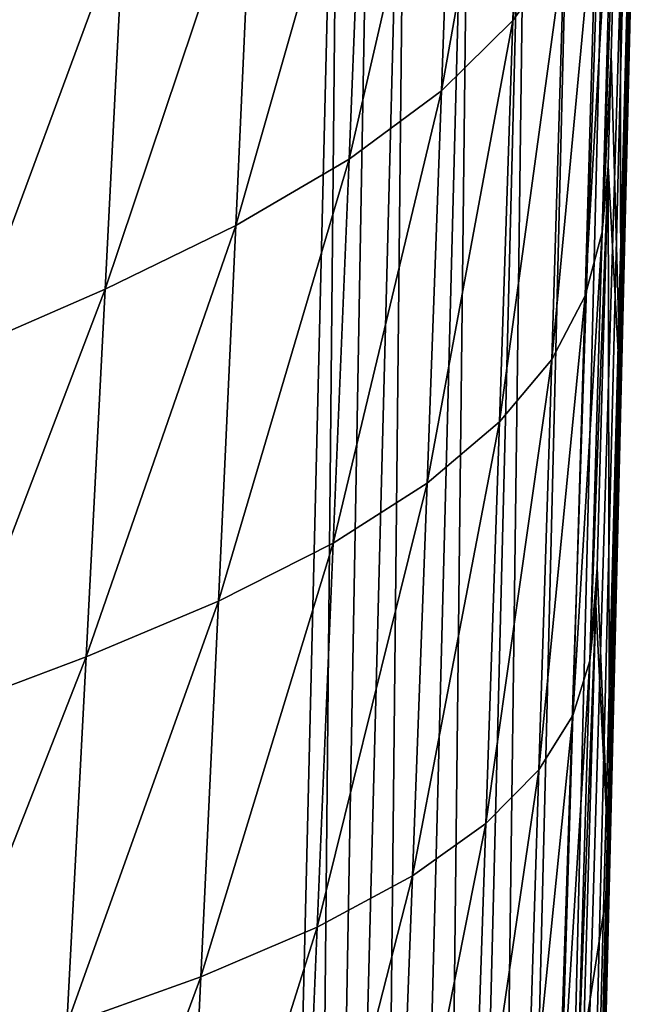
# Model space of a CAD drawing. Header units: metres. Extents: x -26 to 26, y -147 to 24.
# Tile 178 of 254: x 18.12 to 21.2, y -60.01 to -55.13. Entities that reach past the tile are written whole.
import ezdxf

# ---------------------------------------------------------------- set-up
doc = ezdxf.new("R2010")
doc.units = ezdxf.units.M
doc.layers.add('solid_12_411_052_XXX', color=7, linetype='CONTINUOUS')

msp = doc.modelspace()

# ---------------------------------------------------------------- linework, layer by layer
at = {"layer": 'solid_12_411_052_XXX'}
for points in [[(19.710333, -52.491505, 121.330444), (-19.710291, -52.491505, 121.330444), (-19.434074, -63.966743, 121.330444)], [(19.433222, -64.001778, 121.330444), (19.710333, -52.491505, 121.330444), (-19.434074, -63.966743, 121.330444)], [(19.50832, -73.185867, 121.297325), (19.710333, -52.491505, 121.330444), (19.433222, -64.001778, 121.330444)], [(19.50832, -73.185867, 121.297325), (19.878962, -52.495319, 121.32093), (19.710333, -52.491505, 121.330444)], [(19.50832, -73.185867, 121.297325), (20.045416, -52.499084, 121.292519), (19.878962, -52.495319, 121.32093)], [(19.50832, -73.185867, 121.297325), (19.827803, -73.194382, 121.190315), (20.045416, -52.499084, 121.292519)], [(19.827803, -73.194382, 121.190315), (20.363592, -52.506279, 121.180649), (20.045416, -52.499084, 121.292519)], [(19.827803, -73.194382, 121.190315), (20.127171, -73.202362, 121.005341), (20.363592, -52.506279, 121.180649)], [(20.127171, -73.202362, 121.005341), (20.648899, -52.51273, 121.000336), (20.363592, -52.506279, 121.180649)], [(20.127171, -73.202362, 121.005341), (20.378851, -73.209068, 120.750999), (20.648899, -52.51273, 121.000336)], [(20.378851, -73.209068, 120.750999), (20.88666, -52.518105, 120.760796), (20.648899, -52.51273, 121.000336)], [(20.378851, -73.209068, 120.750999), (21.064726, -52.522129, 120.474403), (20.88666, -52.518105, 120.760796)], [(20.378851, -73.209068, 120.750999), (20.56144, -73.213936, 120.448044), (21.064726, -52.522129, 120.474403)], [(20.56144, -73.213936, 120.448044), (21.174345, -52.524609, 120.155365), (21.064726, -52.522129, 120.474403)], [(20.56144, -73.213936, 120.448044), (20.665432, -73.216705, 120.124039), (21.174345, -52.524609, 120.155365)], [(20.665432, -73.216705, 120.124039), (21.201588, -52.525223, 119.988632), (21.174345, -52.524609, 120.155365)], [(20.665432, -73.216705, 120.124039), (20.694447, -73.209465, 119.80584), (21.201588, -52.525223, 119.988632)], [(20.698278, -73.065659, 119.805962), (21.201588, -52.525223, 119.988632), (20.694447, -73.209465, 119.80584)], [(20.781425, -69.919388, 119.808456), (21.201588, -52.525223, 119.988632), (20.698278, -73.065659, 119.805962)], [(20.856394, -67.034645, 119.810585), (21.201588, -52.525223, 119.988632), (20.781425, -69.919388, 119.808456)], [(20.925007, -64.34893, 119.812492), (21.201588, -52.525223, 119.988632), (20.856394, -67.034645, 119.810585)], [(20.988762, -61.808277, 119.814278), (21.201588, -52.525223, 119.988632), (20.925007, -64.34893, 119.812492)], [(21.048698, -59.373428, 119.815857), (21.201588, -52.525223, 119.988632), (20.988762, -61.808277, 119.814278)], [(21.10531, -57.024765, 119.817238), (21.201588, -52.525223, 119.988632), (21.048698, -59.373428, 119.815857)], [(21.201588, -52.525223, 119.988632), (21.10531, -57.024765, 119.817238), (21.158943, -54.747166, 119.81852)], [(20.884632, -52.738144, 107.159714), (20.824038, -54.777668, 107.199516), (20.569221, -55.132439, 106.47139)], [(20.63385, -53.137718, 106.434937), (20.884632, -52.738144, 107.159714), (20.569221, -55.132439, 106.47139)], [(20.63385, -53.137718, 106.434937), (20.569221, -55.132439, 106.47139), (20.214911, -55.480305, 105.784241)], [(20.284924, -53.529552, 105.750145), (20.63385, -53.137718, 106.434937), (20.214911, -55.480305, 105.784241)], [(20.284924, -53.529552, 105.750145), (20.214911, -55.480305, 105.784241), (19.756237, -55.819725, 105.156891)], [(19.832977, -53.911842, 105.123306), (20.284924, -53.529552, 105.750145), (19.756237, -55.819725, 105.156891)], [(21.012247, -56.182281, 108.756462), (21.101362, -53.676781, 109.502769), (21.057467, -55.301643, 109.530258)], [(21.07095, -54.055843, 108.724594), (21.101362, -53.676781, 109.502769), (21.012247, -56.182281, 108.756462)], [(21.10531, -57.024765, 119.817238), (21.057467, -55.301643, 109.530258), (21.101362, -53.676781, 109.502769)], [(21.158943, -54.747166, 119.81852), (21.10531, -57.024765, 119.817238), (21.101362, -53.676781, 109.502769)], [(19.832977, -53.911842, 105.123306), (19.756237, -55.819725, 105.156891), (19.194429, -56.148624, 104.611748)], [(19.279116, -54.282276, 104.575806), (19.832977, -53.911842, 105.123306), (19.194429, -56.148624, 104.611748)], [(21.07095, -54.055843, 108.724594), (21.012247, -56.182281, 108.756462), (20.927782, -56.498787, 107.982048)], [(20.98741, -54.417885, 107.954201), (21.07095, -54.055843, 108.724594), (20.927782, -56.498787, 107.982048)], [(19.279116, -54.282276, 104.575806), (19.194429, -56.148624, 104.611748), (18.545935, -56.46508, 104.162315)], [(18.63905, -54.638699, 104.120544), (19.279116, -54.282276, 104.575806), (18.545935, -56.46508, 104.162315)], [(20.98741, -54.417885, 107.954201), (20.927782, -56.498787, 107.982048), (20.761864, -56.813587, 107.223213)], [(20.824038, -54.777668, 107.199516), (20.98741, -54.417885, 107.954201), (20.761864, -56.813587, 107.223213)], [(18.63905, -54.638699, 104.120544), (18.545935, -56.46508, 104.162315), (17.850456, -56.767368, 103.766167)], [(17.950689, -54.979168, 103.717209), (18.63905, -54.638699, 104.120544), (17.850456, -56.767368, 103.766167)], [(20.824038, -54.777668, 107.199516), (20.761864, -56.813587, 107.223213), (20.503073, -57.123985, 106.491287)], [(20.569221, -55.132439, 106.47139), (20.824038, -54.777668, 107.199516), (20.503073, -57.123985, 106.491287)], [(20.569221, -55.132439, 106.47139), (20.503073, -57.123985, 106.491287), (20.143436, -57.428303, 105.801353)], [(20.214911, -55.480305, 105.784241), (20.569221, -55.132439, 106.47139), (20.143436, -57.428303, 105.801353)], [(21.012247, -56.182281, 108.756462), (21.057467, -55.301643, 109.530258), (21.042362, -55.852577, 109.538284)], [(21.10531, -57.024765, 119.817238), (21.042362, -55.852577, 109.538284), (21.057467, -55.301643, 109.530258)], [(20.214911, -55.480305, 105.784241), (20.143436, -57.428303, 105.801353), (19.678093, -57.72525, 105.173073)], [(19.756237, -55.819725, 105.156891), (20.214911, -55.480305, 105.784241), (19.678093, -57.72525, 105.173073)], [(19.756237, -55.819725, 105.156891), (19.678093, -57.72525, 105.173073), (19.108398, -58.012993, 104.62989)], [(19.194429, -56.148624, 104.611748), (19.756237, -55.819725, 105.156891), (19.108398, -58.012993, 104.62989)], [(20.951889, -58.310009, 108.780434), (21.042362, -55.852577, 109.538284), (20.986834, -57.845932, 109.564255)], [(21.012247, -56.182281, 108.756462), (21.042362, -55.852577, 109.538284), (20.951889, -58.310009, 108.780434)], [(21.048698, -59.373428, 119.815857), (20.986834, -57.845932, 109.564255), (21.042362, -55.852577, 109.538284)], [(21.10531, -57.024765, 119.817238), (21.048698, -59.373428, 119.815857), (21.042362, -55.852577, 109.538284)], [(19.194429, -56.148624, 104.611748), (19.108398, -58.012993, 104.62989), (18.451536, -58.289845, 104.185898)], [(18.545935, -56.46508, 104.162315), (19.194429, -56.148624, 104.611748), (18.451536, -58.289845, 104.185898)], [(21.012247, -56.182281, 108.756462), (20.951889, -58.310009, 108.780434), (20.866558, -58.580952, 108.001282)], [(20.927782, -56.498787, 107.982048), (21.012247, -56.182281, 108.756462), (20.866558, -58.580952, 108.001282)], [(18.545935, -56.46508, 104.162315), (18.451536, -58.289845, 104.185898), (17.748995, -58.554306, 103.79657)], [(17.850456, -56.767368, 103.766167), (18.545935, -56.46508, 104.162315), (17.748995, -58.554306, 103.79657)], [(20.927782, -56.498787, 107.982048), (20.866558, -58.580952, 108.001282), (20.698151, -58.850746, 107.237595)], [(20.761864, -56.813587, 107.223213), (20.927782, -56.498787, 107.982048), (20.698151, -58.850746, 107.237595)], [(20.761864, -56.813587, 107.223213), (20.698151, -58.850746, 107.237595), (20.435442, -59.116745, 106.501213)], [(20.503073, -57.123985, 106.491287), (20.761864, -56.813587, 107.223213), (20.435442, -59.116745, 106.501213)], [(20.503073, -57.123985, 106.491287), (20.435442, -59.116745, 106.501213), (20.070539, -59.377491, 105.807846)], [(20.143436, -57.428303, 105.801353), (20.503073, -57.123985, 106.491287), (20.070539, -59.377491, 105.807846)], [(20.143436, -57.428303, 105.801353), (20.070539, -59.377491, 105.807846), (19.598581, -59.631943, 105.178017)], [(19.678093, -57.72525, 105.173073), (20.143436, -57.428303, 105.801353), (19.598581, -59.631943, 105.178017)], [(19.678093, -57.72525, 105.173073), (19.598581, -59.631943, 105.178017), (19.021057, -59.878502, 104.6362)], [(19.108398, -58.012993, 104.62989), (19.678093, -57.72525, 105.173073), (19.021057, -59.878502, 104.6362)], [(20.951889, -58.310009, 108.780434), (20.986834, -57.845932, 109.564255), (20.98164, -58.029995, 109.566452)], [(21.048698, -59.373428, 119.815857), (20.98164, -58.029995, 109.566452), (20.986834, -57.845932, 109.564255)], [(19.108398, -58.012993, 104.62989), (19.021057, -59.878502, 104.6362), (18.355885, -60.11573, 104.19709)], [(18.451536, -58.289845, 104.185898), (19.108398, -58.012993, 104.62989), (18.355885, -60.11573, 104.19709)], [(20.890175, -60.434967, 108.801018), (20.98164, -58.029995, 109.566452), (20.919632, -60.200184, 109.59214)], [(20.951889, -58.310009, 108.780434), (20.98164, -58.029995, 109.566452), (20.890175, -60.434967, 108.801018)], [(21.048698, -59.373428, 119.815857), (20.919632, -60.200184, 109.59214), (20.98164, -58.029995, 109.566452)], [(18.451536, -58.289845, 104.185898), (18.355885, -60.11573, 104.19709), (17.646338, -60.342342, 103.814034)], [(17.748995, -58.554306, 103.79657), (18.451536, -58.289845, 104.185898), (17.646338, -60.342342, 103.814034)], [(20.951889, -58.310009, 108.780434), (20.890175, -60.434967, 108.801018), (20.804024, -60.66058, 108.016304)], [(20.866558, -58.580952, 108.001282), (20.951889, -58.310009, 108.780434), (20.804024, -60.66058, 108.016304)], [(20.866558, -58.580952, 108.001282), (20.804024, -60.66058, 108.016304), (20.633177, -60.885586, 107.246979)], [(20.698151, -58.850746, 107.237595), (20.866558, -58.580952, 108.001282), (20.633177, -60.885586, 107.246979)], [(20.698151, -58.850746, 107.237595), (20.633177, -60.885586, 107.246979), (20.366594, -61.107403, 106.505363)], [(20.435442, -59.116745, 106.501213), (20.698151, -58.850746, 107.237595), (20.366594, -61.107403, 106.505363)], [(20.435442, -59.116745, 106.501213), (20.366594, -61.107403, 106.505363), (19.996471, -61.324776, 105.807823)], [(20.070539, -59.377491, 105.807846), (20.435442, -59.116745, 106.501213), (19.996471, -61.324776, 105.807823)], [(20.070539, -59.377491, 105.807846), (19.996471, -61.324776, 105.807823), (19.517948, -61.536926, 105.175735)], [(19.598581, -59.631943, 105.178017), (20.070539, -59.377491, 105.807846), (19.517948, -61.536926, 105.175735)], [(21.048698, -59.373428, 119.815857), (20.988762, -61.808277, 119.814278), (20.919632, -60.200184, 109.59214)], [(19.598581, -59.631943, 105.178017), (19.517948, -61.536926, 105.175735), (18.93264, -61.742496, 104.634613)], [(19.021057, -59.878502, 104.6362), (19.598581, -59.631943, 105.178017), (18.93264, -61.742496, 104.634613)], [(19.021057, -59.878502, 104.6362), (18.93264, -61.742496, 104.634613), (18.259203, -61.940281, 104.19973)], [(18.355885, -60.11573, 104.19709), (19.021057, -59.878502, 104.6362), (18.259203, -61.940281, 104.19973)]]:
    msp.add_3dface(points, dxfattribs=at)

doc.saveas('drawing.dxf')
